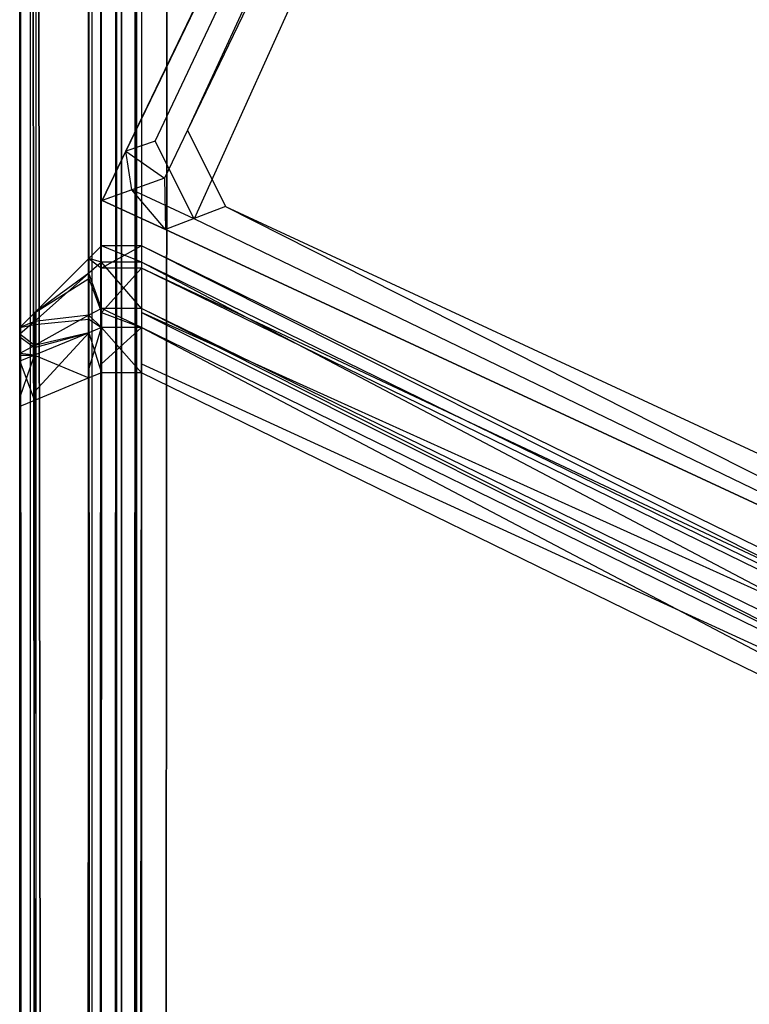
# Model space of a CAD drawing. Extents: x 0 to 0.418, y -0.27 to 0.
# Tile 25 of 83: x 0 to 0.00447, y -0.02151 to -0.01549. Entities that reach past the tile are written whole.
import ezdxf

# ---------------------------------------------------------------- set-up
doc = ezdxf.new("R2010")
doc.units = 0
for name, color, linetype in [('L12_SW_MIT_EMOTION_1___REPLACEM', 7, 'CONTINUOUS'), ('L4_KORPUS_1___REPLACEMTFOREMPTY', 7, 'CONTINUOUS'), ('L5_KORPUS_0___REPLACEMTFOREMPTY', 7, 'CONTINUOUS'), ('L6_EMO_FKT_RE_1___REPLACEMTFORE', 7, 'CONTINUOUS')]:
    doc.layers.add(name, color=color, linetype=linetype)

msp = doc.modelspace()

# ---------------------------------------------------------------- linework, layer by layer
at = {"layer": 'L12_SW_MIT_EMOTION_1___REPLACEM', "color": 8}
for points, invisible_edges in [([(0.000424, -0.016947, 0.347783), (0.0005, -0.017008, 0.347951), (0.0005, -0.016871, 0.347814), (0.000424, -0.016947, 0.347783)], 14), ([(0.000424, -0.016947, 0.008471), (0.0005, -0.016871, 0.347543), (0.0005, -0.016871, 0.008439), (0.000424, -0.016947, 0.008471)], 13), ([(0.0005, -0.016871, 0.347543), (0.000424, -0.016947, 0.008471), (0.000424, -0.016947, 0.347512), (0.0005, -0.016871, 0.347543)], 14), ([(0.000424, -0.016947, 0.347783), (0.0005, -0.016871, 0.347543), (0.000424, -0.016947, 0.347512), (0.000424, -0.016947, 0.347783)], 13), ([(0.0005, -0.016871, 0.347543), (0.000424, -0.016947, 0.347783), (0.0005, -0.016871, 0.347814), (0.0005, -0.016871, 0.347543)], 14), ([(0.000424, -0.016947, 0.00822), (0.0005, -0.016871, 0.008439), (0.0005, -0.016871, 0.008189), (0.000424, -0.016947, 0.00822)], 13), ([(0.0005, -0.016871, 0.008439), (0.000424, -0.016947, 0.00822), (0.000424, -0.016947, 0.008471), (0.0005, -0.016871, 0.008439)], 14), ([(0.0005, -0.01697, 0.008089), (0.000424, -0.016947, 0.00822), (0.0005, -0.016871, 0.008189), (0.0005, -0.01697, 0.008089)], 14), ([(0.0005, -0.016871, 0.008439), (0.000746, -0.016871, 0.008189), (0.0005, -0.016871, 0.008189), (0.0005, -0.016871, 0.008439)], 13), ([(0.000746, -0.016871, 0.008189), (0.0005, -0.016871, 0.008439), (0.000746, -0.016871, 0.008439), (0.000746, -0.016871, 0.008189)], 14), ([(0.0005, -0.016871, 0.347543), (0.000746, -0.016871, 0.008439), (0.0005, -0.016871, 0.008439), (0.0005, -0.016871, 0.347543)], 13), ([(0.000746, -0.016871, 0.008439), (0.0005, -0.016871, 0.347543), (0.000746, -0.016871, 0.347543), (0.000746, -0.016871, 0.008439)], 14), ([(0.0005, -0.016871, 0.347814), (0.000746, -0.016871, 0.347543), (0.0005, -0.016871, 0.347543), (0.0005, -0.016871, 0.347814)], 13), ([(0.000746, -0.016871, 0.347543), (0.0005, -0.016871, 0.347814), (0.000746, -0.016871, 0.347814), (0.000746, -0.016871, 0.347543)], 14), ([(0.0005, -0.017008, 0.347951), (0.000746, -0.016871, 0.347814), (0.0005, -0.016871, 0.347814), (0.0005, -0.017008, 0.347951)], 13), ([(0.000746, -0.016871, 0.347814), (0.0005, -0.017008, 0.347951), (0.000746, -0.017008, 0.347951), (0.000746, -0.016871, 0.347814)], 14), ([(0.0005, -0.016871, 0.008189), (0.000746, -0.01697, 0.008089), (0.0005, -0.01697, 0.008089), (0.0005, -0.016871, 0.008189)], 13), ([(0.000746, -0.01697, 0.008089), (0.0005, -0.016871, 0.008189), (0.000746, -0.016871, 0.008189), (0.000746, -0.01697, 0.008089)], 14), ([(0.000746, -0.016871, 0.008189), (0.008117, -0.020571, 0.008089), (0.000746, -0.01697, 0.008089), (0.000746, -0.016871, 0.008189)], 13), ([(0.008117, -0.020571, 0.008089), (0.000746, -0.016871, 0.008189), (0.008117, -0.020472, 0.008189), (0.008117, -0.020571, 0.008089)], 14), ([(0.000746, -0.017008, 0.347951), (0.008117, -0.020472, 0.347814), (0.000746, -0.016871, 0.347814), (0.000746, -0.017008, 0.347951)], 13), ([(0.000746, -0.016871, 0.347814), (0.008117, -0.020472, 0.347543), (0.000746, -0.016871, 0.347543), (0.000746, -0.016871, 0.347814)], 13), ([(0.008117, -0.020472, 0.347543), (0.000746, -0.016871, 0.347814), (0.008117, -0.020472, 0.347814), (0.008117, -0.020472, 0.347543)], 14), ([(0.000746, -0.016871, 0.347543), (0.008117, -0.020472, 0.008439), (0.000746, -0.016871, 0.008439), (0.000746, -0.016871, 0.347543)], 13), ([(0.008117, -0.020472, 0.008439), (0.000746, -0.016871, 0.347543), (0.008117, -0.020472, 0.347543), (0.008117, -0.020472, 0.008439)], 14), ([(0.000746, -0.016871, 0.008439), (0.008117, -0.020472, 0.008189), (0.000746, -0.016871, 0.008189), (0.000746, -0.016871, 0.008439)], 13), ([(0.008117, -0.020472, 0.008189), (0.000746, -0.016871, 0.008439), (0.008117, -0.020472, 0.008439), (0.008117, -0.020472, 0.008189)], 14), ([(0.00009, -0.017281, 0.347644), (0.000424, -0.017071, 0.347907), (0.000424, -0.016947, 0.347783), (0.00009, -0.017281, 0.347644)], 14), ([(0.000424, -0.017037, 0.00813), (0.00009, -0.017281, 0.008359), (0.000424, -0.016947, 0.00822), (0.000424, -0.017037, 0.00813)], 14), ([(0.00009, -0.017281, 0.008359), (0.000424, -0.016947, 0.008471), (0.000424, -0.016947, 0.00822), (0.00009, -0.017281, 0.008359)], 13), ([(0.000424, -0.016947, 0.008471), (0.00009, -0.017281, 0.008359), (0.00009, -0.017281, 0.008609), (0.000424, -0.016947, 0.008471)], 14), ([(0.00009, -0.017281, 0.347644), (0.000424, -0.016947, 0.347512), (0.00009, -0.017281, 0.347373), (0.00009, -0.017281, 0.347644)], 13), ([(0.000424, -0.016947, 0.347512), (0.00009, -0.017281, 0.347644), (0.000424, -0.016947, 0.347783), (0.000424, -0.016947, 0.347512)], 14), ([(0.00009, -0.017281, 0.008609), (0.000424, -0.016947, 0.347512), (0.000424, -0.016947, 0.008471), (0.00009, -0.017281, 0.008609)], 13), ([(0.000424, -0.016947, 0.347512), (0.00009, -0.017281, 0.008609), (0.00009, -0.017281, 0.347373), (0.000424, -0.016947, 0.347512)], 14), ([(0.0005, -0.017008, 0.347951), (0.000424, -0.016947, 0.347783), (0.000424, -0.017071, 0.347907), (0.0005, -0.017008, 0.347951)], 13), ([(0.000424, -0.016947, 0.00822), (0.0005, -0.01697, 0.008089), (0.000424, -0.017037, 0.00813), (0.000424, -0.016947, 0.00822)], 13), ([(0.0005, -0.017253, 0.007806), (0.000424, -0.017037, 0.00813), (0.0005, -0.01697, 0.008089), (0.0005, -0.017253, 0.007806)], 14), ([(0.0005, -0.01697, 0.008089), (0.000746, -0.017253, 0.007806), (0.0005, -0.017253, 0.007806), (0.0005, -0.01697, 0.008089)], 13), ([(0.000746, -0.017253, 0.007806), (0.0005, -0.01697, 0.008089), (0.000746, -0.01697, 0.008089), (0.000746, -0.017253, 0.007806)], 14), ([(0.000746, -0.01697, 0.008089), (0.008117, -0.020854, 0.007806), (0.000746, -0.017253, 0.007806), (0.000746, -0.01697, 0.008089)], 13), ([(0.008117, -0.020854, 0.007806), (0.000746, -0.01697, 0.008089), (0.008117, -0.020571, 0.008089), (0.008117, -0.020854, 0.007806)], 14), ([(0.000424, -0.017295, 0.007872), (0.00009, -0.017333, 0.008307), (0.000424, -0.017037, 0.00813), (0.000424, -0.017295, 0.007872)], 14), ([(0.00009, -0.017281, 0.008359), (0.000424, -0.017037, 0.00813), (0.00009, -0.017333, 0.008307), (0.00009, -0.017281, 0.008359)], 13), ([(0.000424, -0.017071, 0.347907), (0.0005, -0.017279, 0.348223), (0.0005, -0.017008, 0.347951), (0.000424, -0.017071, 0.347907)], 14), ([(0.000424, -0.017037, 0.00813), (0.0005, -0.017253, 0.007806), (0.000424, -0.017295, 0.007872), (0.000424, -0.017037, 0.00813)], 13), ([(0.0005, -0.017279, 0.348223), (0.000746, -0.017008, 0.347951), (0.0005, -0.017008, 0.347951), (0.0005, -0.017279, 0.348223)], 13), ([(0.000746, -0.017008, 0.347951), (0.0005, -0.017279, 0.348223), (0.000746, -0.017279, 0.348223), (0.000746, -0.017008, 0.347951)], 14), ([(0.000746, -0.017279, 0.348223), (0.008117, -0.020608, 0.347951), (0.000746, -0.017008, 0.347951), (0.000746, -0.017279, 0.348223)], 13), ([(0.008117, -0.020472, 0.347814), (0.000746, -0.017008, 0.347951), (0.008117, -0.020608, 0.347951), (0.008117, -0.020472, 0.347814)], 14), ([(0.000424, -0.017071, 0.347907), (0.00009, -0.017281, 0.347644), (0.00009, -0.017352, 0.347715), (0.000424, -0.017071, 0.347907)], 13), ([(0.00009, -0.017352, 0.347715), (0.000424, -0.017319, 0.348155), (0.000424, -0.017071, 0.347907), (0.00009, -0.017352, 0.347715)], 14), ([(0.0005, -0.017279, 0.348223), (0.000424, -0.017071, 0.347907), (0.000424, -0.017319, 0.348155), (0.0005, -0.017279, 0.348223)], 13), ([(0, -0.017371, 0.347607), (0.00009, -0.017352, 0.347715), (0.00009, -0.017281, 0.347644), (0, -0.017371, 0.347607)], 14), ([(0.00009, -0.017333, 0.008307), (0, -0.017371, 0.008396), (0.00009, -0.017281, 0.008359), (0.00009, -0.017333, 0.008307)], 14), ([(0, -0.017371, 0.008646), (0.00009, -0.017281, 0.347373), (0.00009, -0.017281, 0.008609), (0, -0.017371, 0.008646)], 13), ([(0.00009, -0.017281, 0.347373), (0, -0.017371, 0.008646), (0, -0.017371, 0.347336), (0.00009, -0.017281, 0.347373)], 14), ([(0, -0.017371, 0.347607), (0.00009, -0.017281, 0.347373), (0, -0.017371, 0.347336), (0, -0.017371, 0.347607)], 13), ([(0.00009, -0.017281, 0.347373), (0, -0.017371, 0.347607), (0.00009, -0.017281, 0.347644), (0.00009, -0.017281, 0.347373)], 14), ([(0, -0.017371, 0.008396), (0.00009, -0.017281, 0.008609), (0.00009, -0.017281, 0.008359), (0, -0.017371, 0.008396)], 13), ([(0.00009, -0.017281, 0.008609), (0, -0.017371, 0.008396), (0, -0.017371, 0.008646), (0.00009, -0.017281, 0.008609)], 14), ([(0.000424, -0.017402, 0.007765), (0.00009, -0.01748, 0.00816), (0.000424, -0.017295, 0.007872), (0.000424, -0.017402, 0.007765)], 14), ([(0.00009, -0.017333, 0.008307), (0.000424, -0.017295, 0.007872), (0.00009, -0.01748, 0.00816), (0.00009, -0.017333, 0.008307)], 13), ([(0.0005, -0.017371, 0.007689), (0.000424, -0.017295, 0.007872), (0.0005, -0.017253, 0.007806), (0.0005, -0.017371, 0.007689)], 14), ([(0.000424, -0.017319, 0.348155), (0.0005, -0.017371, 0.348314), (0.0005, -0.017279, 0.348223), (0.000424, -0.017319, 0.348155)], 14), ([(0.000424, -0.017295, 0.007872), (0.0005, -0.017371, 0.007689), (0.000424, -0.017402, 0.007765), (0.000424, -0.017295, 0.007872)], 13), ([(0.0005, -0.017253, 0.007806), (0.000746, -0.017371, 0.007689), (0.0005, -0.017371, 0.007689), (0.0005, -0.017253, 0.007806)], 13), ([(0.000746, -0.017371, 0.007689), (0.0005, -0.017253, 0.007806), (0.000746, -0.017253, 0.007806), (0.000746, -0.017371, 0.007689)], 14), ([(0.000746, -0.017371, 0.348314), (0.0005, -0.017279, 0.348223), (0.0005, -0.017371, 0.348314), (0.000746, -0.017371, 0.348314)], 13), ([(0.0005, -0.017279, 0.348223), (0.000746, -0.017371, 0.348314), (0.000746, -0.017279, 0.348223), (0.0005, -0.017279, 0.348223)], 14), ([(0.000746, -0.017253, 0.007806), (0.008117, -0.020971, 0.007689), (0.000746, -0.017371, 0.007689), (0.000746, -0.017253, 0.007806)], 13), ([(0.008117, -0.020971, 0.007689), (0.000746, -0.017253, 0.007806), (0.008117, -0.020854, 0.007806), (0.008117, -0.020971, 0.007689)], 14), ([(0.008117, -0.020608, 0.347951), (0.000746, -0.017279, 0.348223), (0.008117, -0.020879, 0.348223), (0.008117, -0.020608, 0.347951)], 14), ([(0.008117, -0.020971, 0.348314), (0.000746, -0.017279, 0.348223), (0.000746, -0.017371, 0.348314), (0.008117, -0.020971, 0.348314)], 13), ([(0.000746, -0.017279, 0.348223), (0.008117, -0.020971, 0.348314), (0.008117, -0.020879, 0.348223), (0.000746, -0.017279, 0.348223)], 14), ([(0.00009, -0.01748, 0.00816), (0, -0.017412, 0.008355), (0.00009, -0.017333, 0.008307), (0.00009, -0.01748, 0.00816)], 14), ([(0, -0.017371, 0.008396), (0.00009, -0.017333, 0.008307), (0, -0.017412, 0.008355), (0, -0.017371, 0.008396)], 13), ([(0.00009, -0.017352, 0.347715), (0, -0.017371, 0.347607), (0, -0.017427, 0.347664), (0.00009, -0.017352, 0.347715)], 13), ([(0, -0.017427, 0.347664), (0.00009, -0.017493, 0.347856), (0.00009, -0.017352, 0.347715), (0, -0.017427, 0.347664)], 14), ([(0.000424, -0.017319, 0.348155), (0.00009, -0.017352, 0.347715), (0.00009, -0.017493, 0.347856), (0.000424, -0.017319, 0.348155)], 13), ([(0.00009, -0.017493, 0.347856), (0.000424, -0.017402, 0.348238), (0.000424, -0.017319, 0.348155), (0.00009, -0.017493, 0.347856)], 14), ([(0.0005, -0.017371, 0.348314), (0.000424, -0.017319, 0.348155), (0.000424, -0.017402, 0.348238), (0.0005, -0.017371, 0.348314)], 13), ([(0, -0.017492, 0.347557), (0, -0.017427, 0.347664), (0, -0.017371, 0.347607), (0, -0.017492, 0.347557)], 14), ([(0, -0.017371, 0.008646), (0, -0.017492, 0.008446), (0, -0.017492, 0.008646), (0, -0.017371, 0.008646)], 13), ([(0, -0.017492, 0.008446), (0, -0.017371, 0.008646), (0, -0.017371, 0.008396), (0, -0.017492, 0.008446)], 14), ([(0, -0.017371, 0.347607), (0, -0.017492, 0.347336), (0, -0.017492, 0.347557), (0, -0.017371, 0.347607)], 13), ([(0, -0.017492, 0.347336), (0, -0.017371, 0.347607), (0, -0.017371, 0.347336), (0, -0.017492, 0.347336)], 14), ([(0, -0.017412, 0.008355), (0, -0.017492, 0.008446), (0, -0.017371, 0.008396), (0, -0.017412, 0.008355)], 14), ([(0, -0.017371, 0.347336), (0, -0.017492, 0.008646), (0, -0.017492, 0.347336), (0, -0.017371, 0.347336)], 13), ([(0, -0.017492, 0.008646), (0, -0.017371, 0.347336), (0, -0.017371, 0.008646), (0, -0.017492, 0.008646)], 14), ([(0, -0.017529, 0.008237), (0, -0.017519, 0.008419), (0, -0.017412, 0.008355), (0, -0.017529, 0.008237)], 14), ([(0, -0.017412, 0.008355), (0.00009, -0.01748, 0.00816), (0, -0.017529, 0.008237), (0, -0.017412, 0.008355)], 13), ([(0, -0.017492, 0.008446), (0, -0.017412, 0.008355), (0, -0.017519, 0.008419), (0, -0.017492, 0.008446)], 13), ([(0.00009, -0.01748, 0.00816), (0.000424, -0.017402, 0.007765), (0.00009, -0.01754, 0.008099), (0.00009, -0.01748, 0.00816)], 13), ([(0.000424, -0.017402, 0.348238), (0.00009, -0.017493, 0.347856), (0.00009, -0.01754, 0.347904), (0.000424, -0.017402, 0.348238)], 13), ([(0.000424, -0.017402, 0.007765), (0.00009, -0.017763, 0.008099), (0.00009, -0.01754, 0.008099), (0.000424, -0.017402, 0.007765)], 13), ([(0.00009, -0.017763, 0.008099), (0.000424, -0.017402, 0.007765), (0.000424, -0.017625, 0.007765), (0.00009, -0.017763, 0.008099)], 14), ([(0.00009, -0.01754, 0.347904), (0.000424, -0.017679, 0.348238), (0.000424, -0.017402, 0.348238), (0.00009, -0.01754, 0.347904)], 14), ([(0.000424, -0.017402, 0.348238), (0.0005, -0.017648, 0.348314), (0.0005, -0.017371, 0.348314), (0.000424, -0.017402, 0.348238)], 14), ([(0.0005, -0.017371, 0.007689), (0.000424, -0.017625, 0.007765), (0.000424, -0.017402, 0.007765), (0.0005, -0.017371, 0.007689)], 13), ([(0.000424, -0.017625, 0.007765), (0.0005, -0.017371, 0.007689), (0.0005, -0.017593, 0.007689), (0.000424, -0.017625, 0.007765)], 14), ([(0.0005, -0.017648, 0.348314), (0.000424, -0.017402, 0.348238), (0.000424, -0.017679, 0.348238), (0.0005, -0.017648, 0.348314)], 13), ([(0.000746, -0.017371, 0.007689), (0.0005, -0.017593, 0.007689), (0.0005, -0.017371, 0.007689), (0.000746, -0.017371, 0.007689)], 13), ([(0.0005, -0.017593, 0.007689), (0.000746, -0.017371, 0.007689), (0.000746, -0.017593, 0.007689), (0.0005, -0.017593, 0.007689)], 14), ([(0.000746, -0.017648, 0.348314), (0.0005, -0.017371, 0.348314), (0.0005, -0.017648, 0.348314), (0.000746, -0.017648, 0.348314)], 13), ([(0.0005, -0.017371, 0.348314), (0.000746, -0.017648, 0.348314), (0.000746, -0.017371, 0.348314), (0.0005, -0.017371, 0.348314)], 14), ([(0.008117, -0.021248, 0.348314), (0.000746, -0.017371, 0.348314), (0.000746, -0.017648, 0.348314), (0.008117, -0.021248, 0.348314)], 13), ([(0.000746, -0.017371, 0.348314), (0.008117, -0.021248, 0.348314), (0.008117, -0.020971, 0.348314), (0.000746, -0.017371, 0.348314)], 14), ([(0.008117, -0.020971, 0.007689), (0.000746, -0.017593, 0.007689), (0.000746, -0.017371, 0.007689), (0.008117, -0.020971, 0.007689)], 13), ([(0, -0.017427, 0.347664), (0, -0.017492, 0.347557), (0, -0.017529, 0.347594), (0, -0.017427, 0.347664)], 13), ([(0, -0.017529, 0.347594), (0, -0.017539, 0.347776), (0, -0.017427, 0.347664), (0, -0.017529, 0.347594)], 14), ([(0.00009, -0.017493, 0.347856), (0, -0.017427, 0.347664), (0, -0.017539, 0.347776), (0.00009, -0.017493, 0.347856)], 13), ([(0.00009, -0.01754, 0.008099), (0, -0.017529, 0.008237), (0.00009, -0.01748, 0.00816), (0.00009, -0.01754, 0.008099)], 14), ([(0, -0.017519, 0.008419), (0, -0.017529, 0.347594), (0, -0.017492, 0.347557), (0, -0.017519, 0.008419)], 15), ([(0, -0.017519, 0.008419), (0, -0.017492, 0.347557), (0, -0.017492, 0.008446), (0, -0.017519, 0.008419)], 15), ([(0, -0.017492, 0.008446), (0, -0.017492, 0.347557), (0, -0.017492, 0.347336), (0, -0.017492, 0.008446)], 15), ([(0, -0.017492, 0.008446), (0, -0.017492, 0.347336), (0, -0.017492, 0.008646), (0, -0.017492, 0.008446)], 13), ([(0, -0.017539, 0.347776), (0.00009, -0.01754, 0.347904), (0.00009, -0.017493, 0.347856), (0, -0.017539, 0.347776)], 14), ([(0, -0.017519, 0.008419), (0, -0.017529, 0.008237), (0, -0.017596, 0.008342), (0, -0.017519, 0.008419)], 13), ([(0, -0.017596, 0.008342), (0, -0.017529, 0.347594), (0, -0.017519, 0.008419), (0, -0.017596, 0.008342)], 15), ([(0, -0.017529, 0.008237), (0.00009, -0.01754, 0.008099), (0, -0.017577, 0.008189), (0, -0.017529, 0.008237)], 13), ([(0, -0.017577, 0.008189), (0, -0.017596, 0.008342), (0, -0.017529, 0.008237), (0, -0.017577, 0.008189)], 14), ([(0, -0.017539, 0.347776), (0, -0.017529, 0.347594), (0, -0.017603, 0.347668), (0, -0.017539, 0.347776)], 13), ([(0, -0.017596, 0.008342), (0, -0.017603, 0.347668), (0, -0.017529, 0.347594), (0, -0.017596, 0.008342)], 15), ([(0.00009, -0.01754, 0.347904), (0, -0.017539, 0.347776), (0, -0.017577, 0.347814), (0.00009, -0.01754, 0.347904)], 13), ([(0, -0.017603, 0.347668), (0, -0.017577, 0.347814), (0, -0.017539, 0.347776), (0, -0.017603, 0.347668)], 14), ([(0.00009, -0.01754, 0.008099), (0, -0.0178, 0.008189), (0, -0.017577, 0.008189), (0.00009, -0.01754, 0.008099)], 13), ([(0, -0.0178, 0.008189), (0.00009, -0.01754, 0.008099), (0.00009, -0.017763, 0.008099), (0, -0.0178, 0.008189)], 14), ([(0, -0.017577, 0.347814), (0.00009, -0.017817, 0.347904), (0.00009, -0.01754, 0.347904), (0, -0.017577, 0.347814)], 14), ([(0, -0.017596, 0.008342), (0, -0.017577, 0.008189), (0, -0.017628, 0.00831), (0, -0.017596, 0.008342)], 13), ([(0, -0.0178, 0.008189), (0, -0.017628, 0.00831), (0, -0.017577, 0.008189), (0, -0.0178, 0.008189)], 14), ([(0, -0.017577, 0.347814), (0, -0.017603, 0.347668), (0, -0.017628, 0.347693), (0, -0.017577, 0.347814)], 13), ([(0, -0.017577, 0.347814), (0, -0.017854, 0.347693), (0, -0.017854, 0.347814), (0, -0.017577, 0.347814)], 13), ([(0, -0.017854, 0.347693), (0, -0.017577, 0.347814), (0, -0.017628, 0.347693), (0, -0.017854, 0.347693)], 14), ([(0.00009, -0.017817, 0.347904), (0, -0.017577, 0.347814), (0, -0.017854, 0.347814), (0.00009, -0.017817, 0.347904)], 13), ([(0, -0.017628, 0.00831), (0, -0.017603, 0.347668), (0, -0.017596, 0.008342), (0, -0.017628, 0.00831)], 15), ([(0.000424, -0.017679, 0.348238), (0.00009, -0.01754, 0.347904), (0.00009, -0.017817, 0.347904), (0.000424, -0.017679, 0.348238)], 13), ([(0.0005, -0.017593, 0.007689), (0.000424, -0.269263, 0.007765), (0.000424, -0.017625, 0.007765), (0.0005, -0.017593, 0.007689)], 13), ([(0.000424, -0.269263, 0.007765), (0.0005, -0.017593, 0.007689), (0.0005, -0.269295, 0.007689), (0.000424, -0.269263, 0.007765)], 14), ([(0.000746, -0.017593, 0.007689), (0.0005, -0.269295, 0.007689), (0.0005, -0.017593, 0.007689), (0.000746, -0.017593, 0.007689)], 13), ([(0.0005, -0.269295, 0.007689), (0.000746, -0.017593, 0.007689), (0.000746, -0.269295, 0.007689), (0.0005, -0.269295, 0.007689)], 14), ([(0.000746, -0.017593, 0.007689), (0.008117, -0.020971, 0.007689), (0.008117, -0.021194, 0.007689), (0.000746, -0.017593, 0.007689)], 14), ([(0.008117, -0.021194, 0.007689), (0.000746, -0.269295, 0.007689), (0.000746, -0.017593, 0.007689), (0.008117, -0.021194, 0.007689)], 13), ([(0, -0.017628, 0.00831), (0, -0.017628, 0.347693), (0, -0.017603, 0.347668), (0, -0.017628, 0.00831)], 13), ([(0, -0.017628, 0.00831), (0, -0.0178, 0.008189), (0, -0.0178, 0.00831), (0, -0.017628, 0.00831)], 13), ([(0, -0.0178, 0.00831), (0, -0.017854, 0.347693), (0, -0.017628, 0.347693), (0, -0.0178, 0.00831)], 13), ([(0, -0.0178, 0.00831), (0, -0.017628, 0.347693), (0, -0.017628, 0.00831), (0, -0.0178, 0.00831)], 10), ([(0.000424, -0.017625, 0.007765), (0.00009, -0.269125, 0.008099), (0.00009, -0.017763, 0.008099), (0.000424, -0.017625, 0.007765)], 13), ([(0.00009, -0.269125, 0.008099), (0.000424, -0.017625, 0.007765), (0.000424, -0.269263, 0.007765), (0.00009, -0.269125, 0.008099)], 14), ([(0.000424, -0.269215, 0.348238), (0.0005, -0.017648, 0.348314), (0.000424, -0.017679, 0.348238), (0.000424, -0.269215, 0.348238)], 13), ([(0.0005, -0.017648, 0.348314), (0.000424, -0.269215, 0.348238), (0.0005, -0.269247, 0.348314), (0.0005, -0.017648, 0.348314)], 14), ([(0.0005, -0.269247, 0.348314), (0.000746, -0.017648, 0.348314), (0.0005, -0.017648, 0.348314), (0.0005, -0.269247, 0.348314)], 13), ([(0.000746, -0.017648, 0.348314), (0.0005, -0.269247, 0.348314), (0.000746, -0.269247, 0.348314), (0.000746, -0.017648, 0.348314)], 14), ([(0.000746, -0.269247, 0.348314), (0.008117, -0.021248, 0.348314), (0.000746, -0.017648, 0.348314), (0.000746, -0.269247, 0.348314)], 13), ([(0.00009, -0.269077, 0.347904), (0.000424, -0.017679, 0.348238), (0.00009, -0.017817, 0.347904), (0.00009, -0.269077, 0.347904)], 13), ([(0.000424, -0.017679, 0.348238), (0.00009, -0.269077, 0.347904), (0.000424, -0.269215, 0.348238), (0.000424, -0.017679, 0.348238)], 14), ([(0.00009, -0.017763, 0.008099), (0, -0.269088, 0.008189), (0, -0.0178, 0.008189), (0.00009, -0.017763, 0.008099)], 13), ([(0, -0.269088, 0.008189), (0.00009, -0.017763, 0.008099), (0.00009, -0.269125, 0.008099), (0, -0.269088, 0.008189)], 14), ([(0, -0.0178, 0.00831), (0, -0.269088, 0.008189), (0, -0.269088, 0.00831), (0, -0.0178, 0.00831)], 13), ([(0, -0.269088, 0.008189), (0, -0.0178, 0.00831), (0, -0.0178, 0.008189), (0, -0.269088, 0.008189)], 14), ([(0, -0.269088, 0.00831), (0, -0.26904, 0.347693), (0, -0.0178, 0.00831), (0, -0.269088, 0.00831)], 13), ([(0, -0.0178, 0.00831), (0, -0.26904, 0.347693), (0, -0.017854, 0.347693), (0, -0.0178, 0.00831)], 10), ([(0, -0.26904, 0.347814), (0.00009, -0.017817, 0.347904), (0, -0.017854, 0.347814), (0, -0.26904, 0.347814)], 13), ([(0.00009, -0.017817, 0.347904), (0, -0.26904, 0.347814), (0.00009, -0.269077, 0.347904), (0.00009, -0.017817, 0.347904)], 14), ([(0, -0.017854, 0.347814), (0, -0.26904, 0.347693), (0, -0.26904, 0.347814), (0, -0.017854, 0.347814)], 13), ([(0, -0.26904, 0.347693), (0, -0.017854, 0.347814), (0, -0.017854, 0.347693), (0, -0.26904, 0.347693)], 14), ([(0.000746, -0.269295, 0.007689), (0.008117, -0.021194, 0.007689), (0.008117, -0.269295, 0.007689), (0.000746, -0.269295, 0.007689)], 14), ([(0.008117, -0.021248, 0.348314), (0.000746, -0.269247, 0.348314), (0.008117, -0.269247, 0.348314), (0.008117, -0.021248, 0.348314)], 14)]:
    msp.add_3dface(points, dxfattribs=dict(at, invisible_edges=invisible_edges))
at = {"layer": 'L4_KORPUS_1___REPLACEMTFOREMPTY', "color": 8}
for points, invisible_edges in [([(0.00063, -0.269229), (0.000625, -0.000869), (0.000712, -0.000782), (0.00063, -0.269229)], 13), ([(0.000626, -0.00087, 0.007694), (0.000631, -0.269228, 0.007694), (0.000713, -0.000783, 0.007694), (0.000626, -0.00087, 0.007694)], 13), ([(0.00063, -0.269229), (0.000712, -0.000782), (0.000709, -0.269307), (0.00063, -0.269229)], 10), ([(0.000713, -0.000783, 0.007694), (0.000631, -0.269228, 0.007694), (0.000709, -0.269306, 0.007694), (0.000713, -0.000783, 0.007694)], 10), ([(0.000709, -0.269307), (0.000712, -0.000782), (0.000746, -0.269344), (0.000709, -0.269307)], 13), ([(0.000713, -0.000783, 0.007694), (0.000709, -0.269306, 0.007694), (0.000746, -0.269343, 0.007694), (0.000713, -0.000783, 0.007694)], 13), ([(0.000746, -0.269344), (0.000712, -0.000782), (0.000746, -0.000749), (0.000746, -0.269344)], 10), ([(0.000713, -0.000783, 0.007694), (0.000746, -0.269343, 0.007694), (0.000746, -0.00075, 0.007694), (0.000713, -0.000783, 0.007694)], 10), ([(0.000746, -0.269344), (0.000746, -0.000749), (0.00091, -0.000749), (0.000746, -0.269344)], 15), ([(0.000746, -0.269344), (0.00091, -0.000749), (0.000906, -0.269344), (0.000746, -0.269344)], 15), ([(0.000746, -0.00075, 0.007694), (0.000746, -0.269343, 0.007694), (0.00091, -0.00075, 0.007694), (0.000746, -0.00075, 0.007694)], 13), ([(0.00091, -0.00075, 0.007694), (0.000746, -0.269343, 0.007694), (0.000906, -0.269343, 0.007694), (0.00091, -0.00075, 0.007694)], 14), ([(0.000906, -0.269344), (0.00091, -0.000749), (0.209, -0.269344), (0.000906, -0.269344)], 15), ([(0.00091, -0.00075, 0.007694), (0.000906, -0.269343, 0.007694), (0.209, -0.269343, 0.007694), (0.00091, -0.00075, 0.007694)], 15), ([(0.209, -0.269344), (0.00091, -0.000749), (0.209, -0.000749), (0.209, -0.269344)], 15), ([(0.00091, -0.00075, 0.007694), (0.209, -0.269343, 0.007694), (0.209, -0.00075, 0.007694), (0.00091, -0.00075, 0.007694)], 15), ([(0, -0.000841, 0.007022), (0, -0.26923, 0.000566), (0, -0.26923, 0.007022), (0, -0.000841, 0.007022)], 13), ([(0, -0.26923, 0.000566), (0, -0.000841, 0.007022), (0, -0.000841, 0.000566), (0, -0.26923, 0.000566)], 14), ([(0, -0.000841, 0.007194), (0, -0.26923, 0.007022), (0, -0.26923, 0.007194), (0, -0.000841, 0.007194)], 13), ([(0, -0.26923, 0.007022), (0, -0.000841, 0.007194), (0, -0.000841, 0.007022), (0, -0.26923, 0.007022)], 14), ([(0.000099, -0.269189, 0.007293), (0, -0.000841, 0.007194), (0, -0.26923, 0.007194), (0.000099, -0.269189, 0.007293)], 13), ([(0, -0.000841, 0.007194), (0.000099, -0.269189, 0.007293), (0.000099, -0.000881, 0.007293), (0, -0.000841, 0.007194)], 14), ([(0, -0.000841, 0.000566), (0, -0.26923, 0.0005), (0, -0.26923, 0.000566), (0, -0.000841, 0.000566)], 13), ([(0, -0.26923, 0.0005), (0, -0.000841, 0.000566), (0, -0.000841, 0.0005), (0, -0.26923, 0.0005)], 14), ([(0, -0.000841, 0.0005), (0.000064, -0.269204, 0.000436), (0, -0.26923, 0.0005), (0, -0.000841, 0.0005)], 13), ([(0.000064, -0.269204, 0.000436), (0, -0.000841, 0.0005), (0.000064, -0.000867, 0.000436), (0.000064, -0.269204, 0.000436)], 14), ([(0.000064, -0.000867, 0.000436), (0.00042, -0.269056, 0.00008), (0.000064, -0.269204, 0.000436), (0.000064, -0.000867, 0.000436)], 13), ([(0.00042, -0.269056, 0.00008), (0.000064, -0.000867, 0.000436), (0.00042, -0.001014, 0.00008), (0.00042, -0.269056, 0.00008)], 14), ([(0.000443, -0.269047, 0.007637), (0.000099, -0.000881, 0.007293), (0.000099, -0.269189, 0.007293), (0.000443, -0.269047, 0.007637)], 13), ([(0.000099, -0.000881, 0.007293), (0.000443, -0.269047, 0.007637), (0.000443, -0.001024, 0.007637), (0.000099, -0.000881, 0.007293)], 14), ([(0.000594, -0.001047), (0.000625, -0.000869), (0.000594, -0.269023), (0.000594, -0.001047)], 10), ([(0.000594, -0.269023), (0.000625, -0.000869), (0.000594, -0.269192), (0.000594, -0.269023)], 13), ([(0.000594, -0.269192), (0.000625, -0.000869), (0.00063, -0.269229), (0.000594, -0.269192)], 10), ([(0.000595, -0.269023, 0.007694), (0.000631, -0.269228, 0.007694), (0.000626, -0.00087, 0.007694), (0.000595, -0.269023, 0.007694)], 10), ([(0.000595, -0.000901, 0.007694), (0.000595, -0.269023, 0.007694), (0.000626, -0.00087, 0.007694), (0.000595, -0.000901, 0.007694)], 15), ([(0.000595, -0.269023, 0.007694), (0.000595, -0.000901, 0.007694), (0.000595, -0.001047, 0.007694), (0.000595, -0.269023, 0.007694)], 15), ([(0.00042, -0.001014, 0.00008), (0.0005, -0.269023), (0.00042, -0.269056, 0.00008), (0.00042, -0.001014, 0.00008)], 13), ([(0.0005, -0.269023), (0.00042, -0.001014, 0.00008), (0.0005, -0.001047), (0.0005, -0.269023)], 14), ([(0.000443, -0.269047, 0.007637), (0.0005, -0.001047, 0.007694), (0.000443, -0.001024, 0.007637), (0.000443, -0.269047, 0.007637)], 13), ([(0.0005, -0.001047, 0.007694), (0.000443, -0.269047, 0.007637), (0.0005, -0.269023, 0.007694), (0.0005, -0.001047, 0.007694)], 14), ([(0.000594, -0.001047), (0.0005, -0.269023), (0.0005, -0.001047), (0.000594, -0.001047)], 13), ([(0.0005, -0.269023), (0.000594, -0.001047), (0.000594, -0.269023), (0.0005, -0.269023)], 14), ([(0.0005, -0.269023, 0.007694), (0.000595, -0.001047, 0.007694), (0.0005, -0.001047, 0.007694), (0.0005, -0.269023, 0.007694)], 13), ([(0.000595, -0.001047, 0.007694), (0.0005, -0.269023, 0.007694), (0.000595, -0.269023, 0.007694), (0.000595, -0.001047, 0.007694)], 14)]:
    msp.add_3dface(points, dxfattribs=dict(at, invisible_edges=invisible_edges))
at = {"layer": 'L5_KORPUS_0___REPLACEMTFOREMPTY', "color": 8}
for points, invisible_edges in [([(0.000625, -0.000869, 0.356), (0.00063, -0.269229, 0.356), (0.000712, -0.000782, 0.356), (0.000625, -0.000869, 0.356)], 13), ([(0.000631, -0.269228, 0.348306), (0.000626, -0.00087, 0.348306), (0.000713, -0.000783, 0.348306), (0.000631, -0.269228, 0.348306)], 13), ([(0.000712, -0.000782, 0.356), (0.00063, -0.269229, 0.356), (0.000709, -0.269307, 0.356), (0.000712, -0.000782, 0.356)], 10), ([(0.000631, -0.269228, 0.348306), (0.000713, -0.000783, 0.348306), (0.000709, -0.269306, 0.348306), (0.000631, -0.269228, 0.348306)], 10), ([(0.000712, -0.000782, 0.356), (0.000709, -0.269307, 0.356), (0.000746, -0.269344, 0.356), (0.000712, -0.000782, 0.356)], 13), ([(0.000709, -0.269306, 0.348306), (0.000713, -0.000783, 0.348306), (0.000746, -0.269343, 0.348306), (0.000709, -0.269306, 0.348306)], 13), ([(0.000712, -0.000782, 0.356), (0.000746, -0.269344, 0.356), (0.000746, -0.000749, 0.356), (0.000712, -0.000782, 0.356)], 10), ([(0.000746, -0.269343, 0.348306), (0.000713, -0.000783, 0.348306), (0.000746, -0.00075, 0.348306), (0.000746, -0.269343, 0.348306)], 10), ([(0.000746, -0.000749, 0.356), (0.000746, -0.269344, 0.356), (0.00091, -0.000749, 0.356), (0.000746, -0.000749, 0.356)], 13), ([(0.00091, -0.000749, 0.356), (0.000746, -0.269344, 0.356), (0.000906, -0.269344, 0.356), (0.00091, -0.000749, 0.356)], 14), ([(0.000746, -0.269343, 0.348306), (0.000746, -0.00075, 0.348306), (0.00091, -0.00075, 0.348306), (0.000746, -0.269343, 0.348306)], 15), ([(0.000746, -0.269343, 0.348306), (0.00091, -0.00075, 0.348306), (0.000906, -0.269343, 0.348306), (0.000746, -0.269343, 0.348306)], 15), ([(0.00091, -0.000749, 0.356), (0.000906, -0.269344, 0.356), (0.209, -0.269344, 0.356), (0.00091, -0.000749, 0.356)], 15), ([(0.000906, -0.269343, 0.348306), (0.00091, -0.00075, 0.348306), (0.209, -0.269343, 0.348306), (0.000906, -0.269343, 0.348306)], 15), ([(0.00091, -0.000749, 0.356), (0.209, -0.269344, 0.356), (0.209, -0.000749, 0.356), (0.00091, -0.000749, 0.356)], 15), ([(0.209, -0.269343, 0.348306), (0.00091, -0.00075, 0.348306), (0.209, -0.00075, 0.348306), (0.209, -0.269343, 0.348306)], 11), ([(0, -0.000841, 0.355434), (0, -0.26923, 0.348978), (0, -0.26923, 0.355434), (0, -0.000841, 0.355434)], 13), ([(0, -0.26923, 0.348978), (0, -0.000841, 0.355434), (0, -0.000841, 0.348978), (0, -0.26923, 0.348978)], 14), ([(0, -0.000841, 0.348978), (0, -0.26923, 0.348806), (0, -0.26923, 0.348978), (0, -0.000841, 0.348978)], 13), ([(0, -0.26923, 0.348806), (0, -0.000841, 0.348978), (0, -0.000841, 0.348806), (0, -0.26923, 0.348806)], 14), ([(0, -0.000841, 0.348806), (0.000099, -0.269189, 0.348707), (0, -0.26923, 0.348806), (0, -0.000841, 0.348806)], 13), ([(0.000099, -0.269189, 0.348707), (0, -0.000841, 0.348806), (0.000099, -0.000881, 0.348707), (0.000099, -0.269189, 0.348707)], 14), ([(0, -0.000841, 0.3555), (0, -0.26923, 0.355434), (0, -0.26923, 0.3555), (0, -0.000841, 0.3555)], 13), ([(0, -0.26923, 0.355434), (0, -0.000841, 0.3555), (0, -0.000841, 0.355434), (0, -0.26923, 0.355434)], 14), ([(0.000064, -0.269204, 0.355564), (0, -0.000841, 0.3555), (0, -0.26923, 0.3555), (0.000064, -0.269204, 0.355564)], 13), ([(0, -0.000841, 0.3555), (0.000064, -0.269204, 0.355564), (0.000064, -0.000867, 0.355564), (0, -0.000841, 0.3555)], 14), ([(0.00042, -0.269056, 0.35592), (0.000064, -0.000867, 0.355564), (0.000064, -0.269204, 0.355564), (0.00042, -0.269056, 0.35592)], 13), ([(0.000064, -0.000867, 0.355564), (0.00042, -0.269056, 0.35592), (0.00042, -0.001014, 0.35592), (0.000064, -0.000867, 0.355564)], 14), ([(0.000099, -0.000881, 0.348707), (0.000443, -0.269047, 0.348363), (0.000099, -0.269189, 0.348707), (0.000099, -0.000881, 0.348707)], 13), ([(0.000443, -0.269047, 0.348363), (0.000099, -0.000881, 0.348707), (0.000443, -0.001024, 0.348363), (0.000443, -0.269047, 0.348363)], 14), ([(0.000594, -0.269023, 0.356), (0.00063, -0.269229, 0.356), (0.000625, -0.000869, 0.356), (0.000594, -0.269023, 0.356)], 10), ([(0.000594, -0.0009, 0.356), (0.000594, -0.269023, 0.356), (0.000625, -0.000869, 0.356), (0.000594, -0.0009, 0.356)], 15), ([(0.000594, -0.269023, 0.356), (0.000594, -0.0009, 0.356), (0.000594, -0.001047, 0.356), (0.000594, -0.269023, 0.356)], 15), ([(0.000595, -0.001047, 0.348306), (0.000626, -0.00087, 0.348306), (0.000595, -0.269023, 0.348306), (0.000595, -0.001047, 0.348306)], 10), ([(0.000595, -0.269023, 0.348306), (0.000626, -0.00087, 0.348306), (0.000595, -0.269192, 0.348306), (0.000595, -0.269023, 0.348306)], 13), ([(0.000595, -0.269192, 0.348306), (0.000626, -0.00087, 0.348306), (0.000631, -0.269228, 0.348306), (0.000595, -0.269192, 0.348306)], 10), ([(0.0005, -0.269023, 0.356), (0.00042, -0.001014, 0.35592), (0.00042, -0.269056, 0.35592), (0.0005, -0.269023, 0.356)], 13), ([(0.00042, -0.001014, 0.35592), (0.0005, -0.269023, 0.356), (0.0005, -0.001047, 0.356), (0.00042, -0.001014, 0.35592)], 14), ([(0.0005, -0.001047, 0.348306), (0.000443, -0.269047, 0.348363), (0.000443, -0.001024, 0.348363), (0.0005, -0.001047, 0.348306)], 13), ([(0.000443, -0.269047, 0.348363), (0.0005, -0.001047, 0.348306), (0.0005, -0.269023, 0.348306), (0.000443, -0.269047, 0.348363)], 14), ([(0.0005, -0.269023, 0.356), (0.000594, -0.001047, 0.356), (0.0005, -0.001047, 0.356), (0.0005, -0.269023, 0.356)], 13), ([(0.000594, -0.001047, 0.356), (0.0005, -0.269023, 0.356), (0.000594, -0.269023, 0.356), (0.000594, -0.001047, 0.356)], 14), ([(0.000595, -0.001047, 0.348306), (0.0005, -0.269023, 0.348306), (0.0005, -0.001047, 0.348306), (0.000595, -0.001047, 0.348306)], 13), ([(0.0005, -0.269023, 0.348306), (0.000595, -0.001047, 0.348306), (0.000595, -0.269023, 0.348306), (0.0005, -0.269023, 0.348306)], 14)]:
    msp.add_3dface(points, dxfattribs=dict(at, invisible_edges=invisible_edges))
at = {"layer": 'L6_EMO_FKT_RE_1___REPLACEMTFORE', "color": 8}
for points, invisible_edges in [([(0.008358, -0.000288, 0.347512), (0.001173, -0.015207, 0.346309), (0.00065, -0.016291, 0.347512), (0.008358, -0.000288, 0.347512)], 13), ([(0.001173, -0.015207, 0.009119), (0.008358, -0.000288, 0.007915), (0.00065, -0.016291, 0.007915), (0.001173, -0.015207, 0.009119)], 13), ([(0.008358, -0.000288, 0.348317), (0.00065, -0.016291, 0.347512), (0.00065, -0.016291, 0.348317), (0.008358, -0.000288, 0.348317)], 13), ([(0.00065, -0.016291, 0.347512), (0.008358, -0.000288, 0.348317), (0.008358, -0.000288, 0.347512), (0.00065, -0.016291, 0.347512)], 14), ([(0.001028, -0.016162, 0.348317), (0.008358, -0.000288, 0.348317), (0.00065, -0.016291, 0.348317), (0.001028, -0.016162, 0.348317)], 13), ([(0.008358, -0.000288, 0.007703), (0.00083, -0.01623, 0.007703), (0.00065, -0.016291, 0.007703), (0.008358, -0.000288, 0.007703)], 13), ([(0.008358, -0.000288, 0.007915), (0.00065, -0.016291, 0.007703), (0.00065, -0.016291, 0.007915), (0.008358, -0.000288, 0.007915)], 13), ([(0.00065, -0.016291, 0.007703), (0.008358, -0.000288, 0.007915), (0.008358, -0.000288, 0.007703), (0.00065, -0.016291, 0.007703)], 14), ([(0.00083, -0.01623, 0.007703), (0.008358, -0.000288, 0.007703), (0.008445, -0.00042, 0.007703), (0.00083, -0.01623, 0.007703)], 14), ([(0.008358, -0.000288, 0.348317), (0.001028, -0.016162, 0.348317), (0.00854, -0.000565, 0.348317), (0.008358, -0.000288, 0.348317)], 14), ([(0.001068, -0.016704, 0.007703), (0.00083, -0.01623, 0.007703), (0.008445, -0.00042, 0.007703), (0.001068, -0.016704, 0.007703)], 10), ([(0.001068, -0.016704, 0.007703), (0.008445, -0.00042, 0.007703), (0.008819, -0.020301, 0.007703), (0.001068, -0.016704, 0.007703)], 13), ([(0.001028, -0.016162, 0.348317), (0.001261, -0.016629, 0.348317), (0.00854, -0.000565, 0.348317), (0.001028, -0.016162, 0.348317)], 10), ([(0.00854, -0.000565, 0.348317), (0.001261, -0.016629, 0.348317), (0.008882, -0.020165, 0.348317), (0.00854, -0.000565, 0.348317)], 13), ([(0.001173, -0.015207, 0.346309), (0.00065, -0.016291, 0.007915), (0.00065, -0.016291, 0.347512), (0.001173, -0.015207, 0.346309)], 13), ([(0.00065, -0.016291, 0.007915), (0.001173, -0.015207, 0.346309), (0.001173, -0.015207, 0.009119), (0.00065, -0.016291, 0.007915)], 14), ([(0.00065, -0.016291, 0.348317), (0.000887, -0.016456, 0.348317), (0.001028, -0.016162, 0.348317), (0.00065, -0.016291, 0.348317)], 14), ([(0.001261, -0.016629, 0.348317), (0.001028, -0.016162, 0.348317), (0.000887, -0.016456, 0.348317), (0.001261, -0.016629, 0.348317)], 13), ([(0.000687, -0.016527, 0.007703), (0.00065, -0.016291, 0.007703), (0.00083, -0.01623, 0.007703), (0.000687, -0.016527, 0.007703)], 14), ([(0.00083, -0.01623, 0.007703), (0.001068, -0.016704, 0.007703), (0.000687, -0.016527, 0.007703), (0.00083, -0.01623, 0.007703)], 13), ([(0.00065, -0.016291, 0.007915), (0.000506, -0.016592, 0.007703), (0.000506, -0.016592, 0.007915), (0.00065, -0.016291, 0.007915)], 13), ([(0.000506, -0.016592, 0.007703), (0.00065, -0.016291, 0.007915), (0.00065, -0.016291, 0.007703), (0.000506, -0.016592, 0.007703)], 14), ([(0.00065, -0.016291, 0.347512), (0.000506, -0.016592, 0.007915), (0.000506, -0.016592, 0.347512), (0.00065, -0.016291, 0.347512)], 13), ([(0.000506, -0.016592, 0.007915), (0.00065, -0.016291, 0.347512), (0.00065, -0.016291, 0.007915), (0.000506, -0.016592, 0.007915)], 14), ([(0.00065, -0.016291, 0.007703), (0.000687, -0.016527, 0.007703), (0.000506, -0.016592, 0.007703), (0.00065, -0.016291, 0.007703)], 13), ([(0.000887, -0.016456, 0.348317), (0.00065, -0.016291, 0.348317), (0.000506, -0.016592, 0.348317), (0.000887, -0.016456, 0.348317)], 13), ([(0.00065, -0.016291, 0.348317), (0.000506, -0.016592, 0.347512), (0.000506, -0.016592, 0.348317), (0.00065, -0.016291, 0.348317)], 13), ([(0.000506, -0.016592, 0.347512), (0.00065, -0.016291, 0.348317), (0.00065, -0.016291, 0.347512), (0.000506, -0.016592, 0.347512)], 14), ([(0.000892, -0.016771, 0.348317), (0.000887, -0.016456, 0.348317), (0.000506, -0.016592, 0.348317), (0.000892, -0.016771, 0.348317)], 13), ([(0.000887, -0.016456, 0.348317), (0.000892, -0.016771, 0.348317), (0.001261, -0.016629, 0.348317), (0.000887, -0.016456, 0.348317)], 14), ([(0.000687, -0.016527, 0.007703), (0.000892, -0.016771, 0.007703), (0.000506, -0.016592, 0.007703), (0.000687, -0.016527, 0.007703)], 13), ([(0.000892, -0.016771, 0.007703), (0.000687, -0.016527, 0.007703), (0.001068, -0.016704, 0.007703), (0.000892, -0.016771, 0.007703)], 14), ([(0.000892, -0.016771, 0.007915), (0.000506, -0.016592, 0.007703), (0.000892, -0.016771, 0.007703), (0.000892, -0.016771, 0.007915)], 13), ([(0.000506, -0.016592, 0.007703), (0.000892, -0.016771, 0.007915), (0.000506, -0.016592, 0.007915), (0.000506, -0.016592, 0.007703)], 14), ([(0.000892, -0.016771, 0.348317), (0.000506, -0.016592, 0.347512), (0.000892, -0.016771, 0.347512), (0.000892, -0.016771, 0.348317)], 13), ([(0.000506, -0.016592, 0.347512), (0.000892, -0.016771, 0.348317), (0.000506, -0.016592, 0.348317), (0.000506, -0.016592, 0.347512)], 14), ([(0.000892, -0.016771, 0.347512), (0.000506, -0.016592, 0.007915), (0.000892, -0.016771, 0.007915), (0.000892, -0.016771, 0.347512)], 13), ([(0.000506, -0.016592, 0.007915), (0.000892, -0.016771, 0.347512), (0.000506, -0.016592, 0.347512), (0.000506, -0.016592, 0.007915)], 14), ([(0.008762, -0.020423, 0.348317), (0.001261, -0.016629, 0.348317), (0.000892, -0.016771, 0.348317), (0.008762, -0.020423, 0.348317)], 13), ([(0.001261, -0.016629, 0.348317), (0.008762, -0.020423, 0.348317), (0.008882, -0.020165, 0.348317), (0.001261, -0.016629, 0.348317)], 14), ([(0.001068, -0.016704, 0.007703), (0.008762, -0.020423, 0.007703), (0.000892, -0.016771, 0.007703), (0.001068, -0.016704, 0.007703)], 13), ([(0.008762, -0.020423, 0.007703), (0.001068, -0.016704, 0.007703), (0.008819, -0.020301, 0.007703), (0.008762, -0.020423, 0.007703)], 14), ([(0.008762, -0.020423, 0.347512), (0.000892, -0.016771, 0.007915), (0.008762, -0.020423, 0.007915), (0.008762, -0.020423, 0.347512)], 13), ([(0.000892, -0.016771, 0.007915), (0.008762, -0.020423, 0.347512), (0.000892, -0.016771, 0.347512), (0.000892, -0.016771, 0.007915)], 14), ([(0.008762, -0.020423, 0.348317), (0.000892, -0.016771, 0.347512), (0.008762, -0.020423, 0.347512), (0.008762, -0.020423, 0.348317)], 13), ([(0.000892, -0.016771, 0.347512), (0.008762, -0.020423, 0.348317), (0.000892, -0.016771, 0.348317), (0.000892, -0.016771, 0.347512)], 14), ([(0.008762, -0.020423, 0.007915), (0.000892, -0.016771, 0.007703), (0.008762, -0.020423, 0.007703), (0.008762, -0.020423, 0.007915)], 13), ([(0.000892, -0.016771, 0.007703), (0.008762, -0.020423, 0.007915), (0.000892, -0.016771, 0.007915), (0.000892, -0.016771, 0.007703)], 14)]:
    msp.add_3dface(points, dxfattribs=dict(at, invisible_edges=invisible_edges))

doc.saveas('drawing.dxf')
